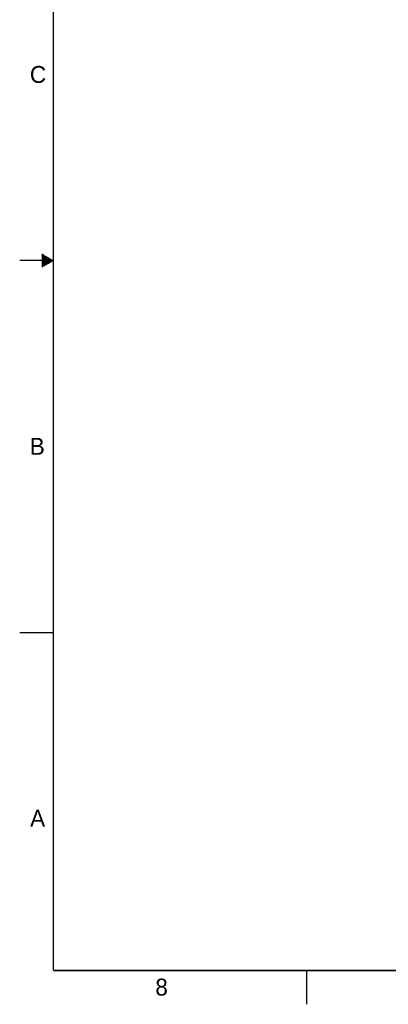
# Model space of a CAD drawing. Header units: inches. Extents: x 0 to 34, y 0 to 22.
# Tile 1 of 45: x 0 to 5.5, y 0 to 14.6. Entities that reach past the tile are written whole.
import ezdxf

# ---------------------------------------------------------------- set-up
doc = ezdxf.new("R2010")
doc.units = ezdxf.units.IN
doc.header["$LTSCALE"] = 1.87
doc.header["$MEASUREMENT"] = 0
doc.layers.get('0').update_dxf_attribs({"linetype": 'CONTINUOUS'})
doc.styles.add('TEXTSTYLE_2', font='txt')

msp = doc.modelspace()

# ---------------------------------------------------------------- linework, layer by layer
at = {"color": 2, "linetype": 'CONTINUOUS'}
for p, q in [((0.3303, 11.09), (0.3441, 11.09)), ((0.3303, 11.08), (0.3614, 11.08)), ((0.3303, 11.07), (0.3788, 11.07)), ((0.5, 11), (0, 11)), ((0.3303, 11.06), (0.3961, 11.06)), ((0.3303, 11.05), (0.4134, 11.05)), ((0.3303, 11.04), (0.4307, 11.04)), ((0.3303, 11.03), (0.448, 11.03)), ((0.3303, 11.02), (0.4654, 11.02)), ((0.3303, 11.01), (0.4827, 11.01)), ((0.3303, 10.99), (0.4827, 10.99)), ((0.3303, 10.98), (0.4654, 10.98)), ((0.3303, 10.97), (0.448, 10.97)), ((0.3303, 10.96), (0.4307, 10.96)), ((0.3303, 10.95), (0.4134, 10.95)), ((0.3303, 10.94), (0.3961, 10.94)), ((0.3303, 10.93), (0.3788, 10.93)), ((0.3303, 10.92), (0.3614, 10.92)), ((0.3303, 10.91), (0.3441, 10.91)), ((0, 5.5), (0.5, 5.5)), ((4.25, 0), (4.25, 0.5))]:
    msp.add_line(p, q, dxfattribs=at)
at = {"color": 7, "linetype": 'CONTINUOUS', "const_width": 0.02}
for points in [[(0.5, 21.5), (0.5, 0.5)], [(0.5, 0.5), (33.5, 0.5)]]:
    msp.add_lwpolyline(points, dxfattribs=at)

# ---------------------------------------------------------------- texts
at = {"color": 2, "linetype": 'CONTINUOUS', "char_height": 0.25, "width": 0.25, "attachment_point": 1, "line_spacing_factor": 0.9, "style": 'TEXTSTYLE_2'}
for s, insert in [('C', (0.1508, 13.8746)), ('B', (0.1484, 8.3757)), ('A', (0.1541, 2.8761)), ('8', (2.0074, 0.3791))]:
    msp.add_mtext(s, dxfattribs=dict(at, insert=insert))

doc.saveas('drawing.dxf')
